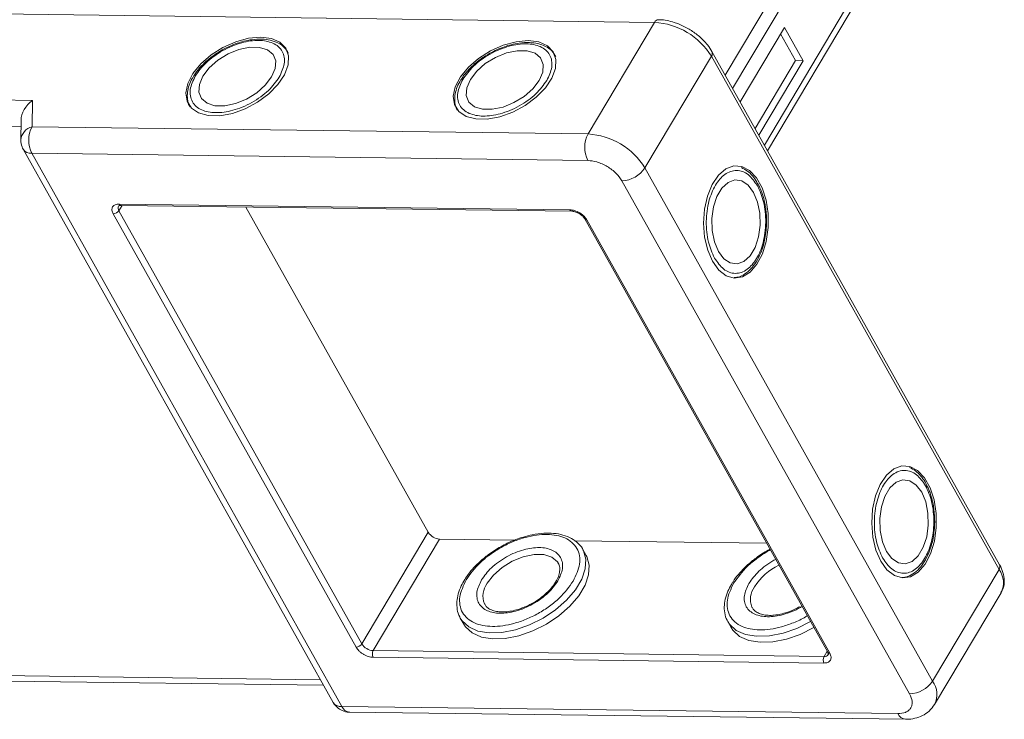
# Model space of a CAD drawing. Header units: millimetres. Extents: x -1595 to 486, y -108 to 1350.
# Tile 41 of 52: x -171 to -95, y 1148 to 1202. Entities that reach past the tile are written whole.
import ezdxf

# ---------------------------------------------------------------- set-up
doc = ezdxf.new("R2010")
doc.units = ezdxf.units.MM

msp = doc.modelspace()

# ---------------------------------------------------------------- linework, layer by layer
at = {"color": 7, "linetype": 'Continuous', "lineweight": 15}
for p, q in [((-108.375, 1211.247), (-116.241, 1198.021)), ((-115.665, 1196.992), (-107.497, 1210.725)), ((-105.046, 1206.35), (-113.214, 1192.617)), ((-112.975, 1192.19), (-104.983, 1205.627)), ((-176.288, 1202.803), (-121.698, 1202.1)), ((-121.698, 1202.1), (-126.824, 1193.481)), ((-111.669, 1201.71), (-115.088, 1195.962)), ((-110.227, 1199.137), (-111.669, 1201.71)), ((-110.817, 1199.145), (-111.971, 1201.203)), ((-122.433, 1190.87), (-117.307, 1199.489)), ((-117.307, 1199.489), (-95.104, 1159.859)), ((-95.063, 1160.219), (-117.266, 1199.85)), ((-113.935, 1193.903), (-110.817, 1199.145)), ((-113.646, 1193.389), (-110.227, 1199.137)), ((-110.227, 1199.137), (-110.817, 1199.145)), ((-169.718, 1196.077), (-196.105, 1196.417)), ((-169.744, 1194.034), (-169.718, 1196.077)), ((-196.132, 1194.373), (-170.599, 1194.045)), ((-170.592, 1194.551), (-170.612, 1193.023)), ((-126.824, 1193.481), (-169.744, 1194.034)), ((-170.428, 1192.298), (-146.495, 1149.58)), ((-169.77, 1191.99), (-145.837, 1149.272)), ((-169.77, 1191.99), (-126.85, 1191.438)), ((-100.23, 1151.24), (-122.433, 1190.87)), ((-124.216, 1189.871), (-102.013, 1150.241)), ((-162.796, 1187.962), (-163.035, 1187.56)), ((-163.028, 1188.071), (-128.227, 1187.623)), ((-162.882, 1187.964), (-128.081, 1187.516)), ((-144.738, 1153.856), (-163.48, 1187.311)), ((-144.292, 1154.106), (-163.035, 1187.56)), ((-153.236, 1187.839), (-139.166, 1162.725)), ((-127.074, 1186.917), (-108.331, 1153.463)), ((-126.91, 1186.84), (-108.167, 1153.386)), ((-144.292, 1154.106), (-139.166, 1162.725)), ((-143.414, 1153.584), (-138.287, 1162.203)), ((-138.287, 1162.203), (-132.472, 1162.128)), ((-127.868, 1162.069), (-113.046, 1161.878)), ((-126.974, 1160.935), (-127.233, 1161.398)), ((-95.104, 1159.859), (-100.23, 1151.24)), ((-100.074, 1149.431), (-94.948, 1158.05)), ((-134.797, 1157.161), (-134.821, 1157.206)), ((-114.152, 1156.895), (-114.176, 1156.94)), ((-136.688, 1156.101), (-136.721, 1156.162)), ((-136.688, 1156.101), (-136.429, 1155.638)), ((-116.043, 1155.835), (-116.076, 1155.897)), ((-116.043, 1155.835), (-115.784, 1155.372)), ((-108.619, 1152.625), (-143.42, 1153.073)), ((-108.612, 1153.136), (-143.414, 1153.584)), ((-108.373, 1153.538), (-108.612, 1153.136)), ((-147.479, 1151.337), (-172.199, 1151.655)), ((-171.614, 1151.224), (-147.24, 1150.91)), ((-102.917, 1148.719), (-145.837, 1149.272)), ((-145.253, 1148.841), (-102.333, 1148.289))]:
    msp.add_line(p, q, dxfattribs=at)
at = {"color": 7, "linetype": 'Continuous', "lineweight": 15, "flags": 128}
for points in [[(-152.095, 1200.959), (-153.032, 1200.875), (-154.024, 1200.605), (-155.008, 1200.166), (-155.923, 1199.585), (-156.711, 1198.9), (-157.323, 1198.153), (-157.72, 1197.392), (-157.877, 1196.663), (-157.784, 1196.013), (-157.448, 1195.483), (-156.889, 1195.105), (-156.143, 1194.905), (-155.256, 1194.893), (-154.284, 1195.072), (-153.288, 1195.429), (-152.331, 1195.943), (-151.472, 1196.58), (-150.767, 1197.302), (-150.259, 1198.062), (-149.979, 1198.814), (-149.947, 1199.508), (-150.163, 1200.103), (-150.614, 1200.561), (-151.272, 1200.852), (-152.095, 1200.959)], [(-156.559, 1197.951), (-156.833, 1197.307), (-156.871, 1196.712), (-156.668, 1196.215), (-156.241, 1195.856), (-155.625, 1195.663), (-154.87, 1195.654), (-154.036, 1195.827), (-153.192, 1196.17), (-152.405, 1196.655), (-151.74, 1197.241), (-151.25, 1197.883), (-150.975, 1198.527), (-150.938, 1199.122), (-151.141, 1199.619), (-151.567, 1199.978), (-152.183, 1200.17), (-152.939, 1200.18), (-153.773, 1200.006), (-154.617, 1199.664), (-155.404, 1199.179), (-156.069, 1198.592), (-156.559, 1197.951)], [(-131.45, 1200.693), (-132.387, 1200.609), (-133.379, 1200.339), (-134.363, 1199.9), (-135.278, 1199.32), (-136.066, 1198.635), (-136.678, 1197.888), (-137.075, 1197.126), (-137.232, 1196.397), (-137.14, 1195.747), (-136.803, 1195.217), (-136.244, 1194.84), (-135.498, 1194.639), (-134.611, 1194.627), (-133.639, 1194.806), (-132.643, 1195.163), (-131.686, 1195.677), (-130.827, 1196.315), (-130.122, 1197.036), (-129.614, 1197.797), (-129.334, 1198.548), (-129.302, 1199.243), (-129.518, 1199.838), (-129.969, 1200.295), (-130.627, 1200.586), (-131.45, 1200.693)], [(-135.914, 1197.685), (-136.189, 1197.041), (-136.226, 1196.446), (-136.023, 1195.949), (-135.596, 1195.59), (-134.98, 1195.398), (-134.225, 1195.388), (-133.391, 1195.562), (-132.547, 1195.905), (-131.76, 1196.389), (-131.095, 1196.976), (-130.605, 1197.617), (-130.33, 1198.261), (-130.293, 1198.856), (-130.496, 1199.353), (-130.922, 1199.712), (-131.538, 1199.905), (-132.294, 1199.914), (-133.128, 1199.741), (-133.972, 1199.398), (-134.759, 1198.913), (-135.424, 1198.327), (-135.914, 1197.685)], [(-117.216, 1183.649), (-116.729, 1182.977), (-116.159, 1182.538), (-115.542, 1182.36), (-114.916, 1182.454), (-114.321, 1182.814), (-113.794, 1183.418), (-113.368, 1184.228), (-113.071, 1185.192), (-112.921, 1186.251), (-112.926, 1187.337), (-113.088, 1188.383), (-113.395, 1189.322), (-113.829, 1190.096), (-114.362, 1190.656), (-114.96, 1190.967), (-115.587, 1191.01), (-116.202, 1190.78), (-116.767, 1190.294), (-117.247, 1189.582), (-117.611, 1188.688), (-117.837, 1187.668), (-117.91, 1186.587), (-117.826, 1185.513), (-117.59, 1184.513), (-117.216, 1183.649)], [(-114.05, 1188.973), (-114.47, 1189.533), (-114.967, 1189.863), (-115.499, 1189.935), (-116.024, 1189.746), (-116.498, 1189.308), (-116.884, 1188.659), (-117.151, 1187.85), (-117.276, 1186.947), (-117.25, 1186.024), (-117.074, 1185.154), (-116.764, 1184.41), (-116.343, 1183.849), (-115.847, 1183.52), (-115.315, 1183.447), (-114.79, 1183.636), (-114.316, 1184.074), (-113.929, 1184.723), (-113.663, 1185.532), (-113.538, 1186.435), (-113.564, 1187.358), (-113.739, 1188.228), (-114.05, 1188.973)], [(-104.24, 1160.488), (-103.753, 1159.816), (-103.183, 1159.377), (-102.566, 1159.199), (-101.94, 1159.293), (-101.345, 1159.653), (-100.818, 1160.257), (-100.393, 1161.067), (-100.095, 1162.031), (-99.945, 1163.09), (-99.95, 1164.176), (-100.112, 1165.222), (-100.419, 1166.161), (-100.853, 1166.936), (-101.386, 1167.496), (-101.984, 1167.807), (-102.611, 1167.849), (-103.226, 1167.62), (-103.792, 1167.134), (-104.271, 1166.421), (-104.636, 1165.527), (-104.861, 1164.508), (-104.934, 1163.427), (-104.85, 1162.352), (-104.614, 1161.352), (-104.24, 1160.488)], [(-101.074, 1165.812), (-101.495, 1166.372), (-101.991, 1166.702), (-102.523, 1166.775), (-103.048, 1166.585), (-103.522, 1166.148), (-103.909, 1165.498), (-104.175, 1164.689), (-104.3, 1163.787), (-104.274, 1162.863), (-104.099, 1161.994), (-103.788, 1161.249), (-103.368, 1160.689), (-102.871, 1160.359), (-102.339, 1160.286), (-101.814, 1160.476), (-101.34, 1160.913), (-100.954, 1161.563), (-100.687, 1162.371), (-100.562, 1163.274), (-100.588, 1164.198), (-100.764, 1165.067), (-101.074, 1165.812)], [(-127.233, 1161.398), (-127.194, 1161.323), (-127.179, 1161.294)], [(-127.179, 1161.294), (-127.004, 1160.661), (-127.046, 1159.91), (-127.318, 1159.104), (-127.807, 1158.282), (-128.491, 1157.482), (-129.336, 1156.741), (-130.304, 1156.093), (-131.35, 1155.57), (-132.424, 1155.196), (-133.477, 1154.988), (-134.459, 1154.956), (-135.323, 1155.101), (-136.031, 1155.417), (-136.548, 1155.888), (-136.688, 1156.101)], [(-136.429, 1155.638), (-136.289, 1155.425), (-135.772, 1154.954), (-135.064, 1154.638), (-134.199, 1154.493), (-133.217, 1154.525), (-132.165, 1154.733), (-131.09, 1155.107), (-130.045, 1155.63), (-129.077, 1156.277), (-128.231, 1157.018), (-127.548, 1157.819), (-127.059, 1158.641), (-126.787, 1159.447), (-126.745, 1160.198), (-126.934, 1160.86), (-126.974, 1160.935)], [(-134.615, 1158.784), (-134.125, 1159.425), (-133.46, 1160.012), (-132.673, 1160.496), (-131.829, 1160.839), (-130.995, 1161.013), (-130.24, 1161.003), (-129.624, 1160.811), (-129.197, 1160.452), (-129.117, 1160.326)], [(-109.657, 1155.829), (-109.659, 1155.828), (-110.705, 1155.305), (-111.779, 1154.93), (-112.832, 1154.722), (-113.814, 1154.69), (-114.679, 1154.835), (-115.386, 1155.151), (-115.904, 1155.623), (-116.043, 1155.835)], [(-115.784, 1155.372), (-115.644, 1155.16), (-115.127, 1154.688), (-114.419, 1154.372), (-113.554, 1154.227), (-112.572, 1154.259), (-111.52, 1154.467), (-110.446, 1154.842), (-109.4, 1155.364), (-109.397, 1155.366)]]:
    msp.add_lwpolyline(points, dxfattribs=at)
at = {"color": 7, "linetype": 'Continuous', "lineweight": 15}
for centre, radius, start, end in [((-121.374, 1201.954), 0.355, 93.52862, 155.62297), ((-122.022, 1196.558), 5.552, 31.86538, 86.65442), ((-117.59, 1199.703), 0.356, 322.92762, 24.55976), ((-169.469, 1192.919), 1.148, 103.86126, 174.93558), ((-167.786, 1192.987), 2.221, 151.86538, 206.65442), ((-124.866, 1192.434), 2.221, 151.86538, 206.65442), ((-127.148, 1187.939), 5.552, 31.86538, 86.65442), ((-169.834, 1192.711), 0.724, 214.84578, 275.02196), ((-124.288, 1192.091), 2.221, 271.86957, 326.65022), ((-162.864, 1188.141), 0.178, 202.96105, 264.24656), ((-163.499, 1187.866), 0.555, 271.86957, 326.65022), ((-162.758, 1187.766), 0.345, 152.33406, 216.61353), ((-128.067, 1187.687), 0.172, 201.8766, 266.48705), ((-126.929, 1187.011), 0.172, 212.15568, 276.63627), ((-138.223, 1163.311), 1.11, 211.86538, 266.65442), ((-109.96, 1155.923), 4.777, 116.64181, 147.09644), ((-95.396, 1160.074), 0.363, 323.63456, 23.5651), ((-96.496, 1158.828), 1.732, 333.31625, 36.51573), ((-133.311, 1157.811), 1.627, 143.27378, 201.8553), ((-112.666, 1157.545), 1.627, 143.27378, 201.8553), ((-144.756, 1154.411), 0.555, 271.86957, 326.65022), ((-143.349, 1154.692), 1.11, 211.86538, 266.65442), ((-142.924, 1153.322), 0.555, 151.86538, 206.65442), ((-108.123, 1152.874), 0.555, 151.86538, 206.65442), ((-108.572, 1153.499), 0.365, 263.72676, 322.60364), ((-108.182, 1153.567), 0.182, 214.9547, 274.88524), ((-102.085, 1152.461), 2.221, 271.86957, 326.65022), ((-101.62, 1150.209), 1.73, 333.09117, 36.53829), ((-145.901, 1149.993), 0.724, 214.81534, 275.02459), ((-145.195, 1149.531), 0.693, 202.00407, 265.20355), ((-102.251, 1149.011), 0.727, 203.64962, 263.44605)]:
    msp.add_arc(centre, radius, start, end, dxfattribs=at)
msp.add_ellipse((-169.141, 1195.048), major_axis=(1.205, 1.175), ratio=0.68854, start_param=1.388354, end_param=2.538555, dxfattribs=at)
for points, knots in [([(-119.034, 1201.582), (-119.301, 1201.726), (-119.677, 1201.927), (-120.252, 1202.129), (-120.734, 1202.248), (-121.144, 1202.313), (-121.357, 1202.302), (-121.397, 1202.3)], [0, 0, 0, 0, 0.346217, 0.486057, 0.714863, 0.947179, 1, 1, 1, 1]), ([(-117.27, 1199.849), (-117.374, 1200.02), (-117.564, 1200.327), (-117.934, 1200.736), (-118.396, 1201.165), (-118.788, 1201.422), (-119.034, 1201.582)], [0, 0, 0, 0, 0.257875, 0.465856, 0.665927, 1, 1, 1, 1]), ([(-157.148, 1197.959), (-156.897, 1198.309), (-156.509, 1198.848), (-155.718, 1199.492), (-155.034, 1199.932), (-154.299, 1200.288), (-153.343, 1200.615), (-152.206, 1200.773), (-151.271, 1200.588), (-150.716, 1200.242), (-150.412, 1199.873), (-150.259, 1199.421), (-150.241, 1198.767), (-150.495, 1198.226), (-150.66, 1197.875)], [0, 0, 0, 0, 0.119728, 0.18418, 0.25, 0.31582, 0.380272, 0.5, 0.619728, 0.68418, 0.75, 0.81582, 0.880272, 1, 1, 1, 1]), ([(-149.964, 1199.728), (-150.057, 1199.881), (-150.252, 1200.201), (-150.746, 1200.533), (-151.333, 1200.743), (-152.015, 1200.829), (-152.714, 1200.791), (-153.368, 1200.662), (-153.942, 1200.489), (-154.497, 1200.272), (-154.869, 1200.075), (-155.058, 1199.976)], [0, 0, 0, 0, 0.118209, 0.24823, 0.374681, 0.493648, 0.628528, 0.731845, 0.812905, 0.905352, 1, 1, 1, 1]), ([(-136.504, 1197.693), (-136.252, 1198.043), (-135.864, 1198.582), (-135.073, 1199.226), (-134.389, 1199.667), (-133.654, 1200.022), (-132.698, 1200.349), (-131.561, 1200.507), (-130.627, 1200.323), (-130.072, 1199.976), (-129.767, 1199.607), (-129.614, 1199.156), (-129.596, 1198.501), (-129.85, 1197.961), (-130.015, 1197.609)], [0, 0, 0, 0, 0.119728, 0.18418, 0.25, 0.31582, 0.380272, 0.5, 0.619728, 0.68418, 0.75, 0.81582, 0.880272, 1, 1, 1, 1]), ([(-129.319, 1199.462), (-129.412, 1199.615), (-129.607, 1199.936), (-130.101, 1200.267), (-130.688, 1200.477), (-131.37, 1200.563), (-132.069, 1200.525), (-132.723, 1200.397), (-133.297, 1200.223), (-133.852, 1200.006), (-134.225, 1199.81), (-134.413, 1199.71)], [0, 0, 0, 0, 0.118209, 0.24823, 0.374681, 0.493648, 0.628528, 0.731845, 0.812905, 0.905352, 1, 1, 1, 1]), ([(-155.058, 1199.976), (-155.345, 1199.801), (-155.747, 1199.555), (-156.269, 1199.129), (-156.666, 1198.749), (-157.02, 1198.343), (-157.183, 1198.08), (-157.246, 1197.978)], [0, 0, 0, 0, 0.317724, 0.445326, 0.654176, 0.866038, 1, 1, 1, 1]), ([(-134.413, 1199.71), (-134.7, 1199.535), (-135.102, 1199.289), (-135.624, 1198.863), (-136.022, 1198.483), (-136.376, 1198.078), (-136.538, 1197.814), (-136.601, 1197.713)], [0, 0, 0, 0, 0.317724, 0.445326, 0.654176, 0.866038, 1, 1, 1, 1]), ([(-157.246, 1197.978), (-157.292, 1197.911), (-157.454, 1197.671), (-157.632, 1197.243), (-157.772, 1196.701), (-157.763, 1196.163), (-157.691, 1195.772), (-157.567, 1195.605), (-157.551, 1195.584)], [0, 0, 0, 0, 0.081798, 0.292125, 0.507678, 0.729974, 0.964839, 1, 1, 1, 1]), ([(-150.66, 1197.875), (-150.912, 1197.525), (-151.3, 1196.986), (-152.09, 1196.342), (-152.774, 1195.901), (-153.51, 1195.546), (-154.465, 1195.219), (-155.603, 1195.061), (-156.537, 1195.245), (-157.092, 1195.592), (-157.396, 1195.961), (-157.55, 1196.412), (-157.568, 1197.067), (-157.314, 1197.607), (-157.148, 1197.959)], [0, 0, 0, 0, 0.119728, 0.18418, 0.25, 0.31582, 0.380272, 0.5, 0.619728, 0.68418, 0.75, 0.81582, 0.880272, 1, 1, 1, 1]), ([(-136.601, 1197.713), (-136.647, 1197.645), (-136.809, 1197.405), (-136.987, 1196.977), (-137.127, 1196.435), (-137.118, 1195.897), (-137.046, 1195.507), (-136.922, 1195.34), (-136.906, 1195.318)], [0, 0, 0, 0, 0.081798, 0.292125, 0.507678, 0.729974, 0.964839, 1, 1, 1, 1]), ([(-130.015, 1197.609), (-130.267, 1197.259), (-130.655, 1196.72), (-131.446, 1196.076), (-132.13, 1195.636), (-132.865, 1195.28), (-133.82, 1194.953), (-134.958, 1194.795), (-135.892, 1194.98), (-136.447, 1195.326), (-136.751, 1195.695), (-136.905, 1196.147), (-136.923, 1196.801), (-136.669, 1197.342), (-136.504, 1197.693)], [0, 0, 0, 0, 0.119728, 0.18418, 0.25, 0.31582, 0.380272, 0.5, 0.619728, 0.68418, 0.75, 0.81582, 0.880272, 1, 1, 1, 1]), ([(-170.612, 1193.023), (-170.598, 1192.839), (-170.577, 1192.584), (-170.458, 1192.361), (-170.425, 1192.299)], [0, 0, 0, 0, 0.721721, 1, 1, 1, 1]), ([(-126.85, 1191.438), (-126.616, 1191.414), (-126.255, 1191.378), (-125.735, 1191.18), (-125.341, 1190.977), (-124.975, 1190.728), (-124.553, 1190.366), (-124.348, 1190.066), (-124.216, 1189.871)], [0, 0, 0, 0, 0.239443, 0.369779, 0.5, 0.630336, 0.760557, 1, 1, 1, 1]), ([(-117.065, 1183.903), (-117.243, 1184.296), (-117.516, 1184.901), (-117.678, 1185.908), (-117.718, 1186.721), (-117.658, 1187.535), (-117.464, 1188.526), (-117.031, 1189.59), (-116.404, 1190.307), (-115.827, 1190.614), (-115.355, 1190.693), (-114.887, 1190.6), (-114.311, 1190.289), (-113.97, 1189.798), (-113.748, 1189.48)], [0, 0, 0, 0, 0.119728, 0.18418, 0.25, 0.31582, 0.380272, 0.5, 0.619728, 0.68418, 0.75, 0.81582, 0.880272, 1, 1, 1, 1]), ([(-113.682, 1189.554), (-113.718, 1189.628), (-113.845, 1189.888), (-114.127, 1190.256), (-114.523, 1190.651), (-114.833, 1190.809), (-114.989, 1190.889)], [0, 0, 0, 0, 0.112587, 0.4016915, 0.6979811, 1, 1, 1, 1]), ([(-113.748, 1189.48), (-113.571, 1189.086), (-113.298, 1188.481), (-113.136, 1187.474), (-113.096, 1186.661), (-113.156, 1185.847), (-113.35, 1184.856), (-113.783, 1183.792), (-114.409, 1183.075), (-114.987, 1182.768), (-115.459, 1182.689), (-115.927, 1182.782), (-116.503, 1183.093), (-116.844, 1183.584), (-117.065, 1183.903)], [0, 0, 0, 0, 0.119728, 0.18418, 0.25, 0.31582, 0.380272, 0.5, 0.619728, 0.68418, 0.75, 0.81582, 0.880272, 1, 1, 1, 1]), ([(-113.046, 1186.661), (-113.055, 1186.997), (-113.067, 1187.468), (-113.175, 1188.133), (-113.305, 1188.667), (-113.479, 1189.177), (-113.626, 1189.449), (-113.682, 1189.554)], [0, 0, 0, 0, 0.317759, 0.445376, 0.654252, 0.86614, 1, 1, 1, 1]), ([(-163.48, 1187.311), (-163.523, 1187.408), (-163.589, 1187.557), (-163.579, 1187.736), (-163.534, 1187.857), (-163.449, 1187.955), (-163.297, 1188.049), (-163.134, 1188.062), (-163.028, 1188.071)], [0, 0, 0, 0, 0.239443, 0.369607, 0.5, 0.630164, 0.760557, 1, 1, 1, 1]), ([(-163.059, 1187.926), (-163.06, 1187.928), (-163.062, 1187.933), (-162.961, 1187.967), (-162.892, 1187.962), (-162.879, 1187.961)], [0, 0, 0, 0, 0.571155, 0.920837, 1, 1, 1, 1]), ([(-128.227, 1187.623), (-128.11, 1187.612), (-127.929, 1187.593), (-127.669, 1187.495), (-127.472, 1187.393), (-127.289, 1187.269), (-127.078, 1187.087), (-126.976, 1186.937), (-126.91, 1186.84)], [0, 0, 0, 0, 0.239443, 0.369607, 0.5, 0.630164, 0.760557, 1, 1, 1, 1]), ([(-128.078, 1187.513), (-128.047, 1187.512), (-127.98, 1187.511), (-127.848, 1187.482), (-127.686, 1187.428), (-127.572, 1187.367), (-127.508, 1187.332)], [0, 0, 0, 0, 0.201696, 0.42933, 0.680831, 1, 1, 1, 1]), ([(-127.508, 1187.332), (-127.428, 1187.278), (-127.316, 1187.204), (-127.192, 1187.08), (-127.119, 1186.994), (-127.089, 1186.939), (-127.077, 1186.918)], [0, 0, 0, 0, 0.423553, 0.587865, 0.842758, 1, 1, 1, 1]), ([(-115.545, 1182.398), (-115.455, 1182.402), (-115.169, 1182.415), (-114.721, 1182.652), (-114.244, 1183.051), (-113.829, 1183.599), (-113.512, 1184.224), (-113.297, 1184.855), (-113.16, 1185.438), (-113.071, 1186.027), (-113.055, 1186.448), (-113.046, 1186.661)], [0, 0, 0, 0, 0.0634292, 0.2015349, 0.3358501, 0.4622181, 0.6054759, 0.7152068, 0.8013094, 0.8995107, 1, 1, 1, 1]), ([(-104.09, 1160.742), (-104.267, 1161.135), (-104.54, 1161.74), (-104.702, 1162.747), (-104.742, 1163.56), (-104.682, 1164.374), (-104.488, 1165.366), (-104.055, 1166.43), (-103.429, 1167.146), (-102.851, 1167.454), (-102.379, 1167.533), (-101.911, 1167.44), (-101.335, 1167.128), (-100.994, 1166.638), (-100.773, 1166.319)], [0, 0, 0, 0, 0.119728, 0.18418, 0.25, 0.31582, 0.380272, 0.5, 0.619728, 0.68418, 0.75, 0.81582, 0.880272, 1, 1, 1, 1]), ([(-100.707, 1166.394), (-100.742, 1166.467), (-100.869, 1166.728), (-101.151, 1167.095), (-101.547, 1167.49), (-101.857, 1167.648), (-102.013, 1167.728)], [0, 0, 0, 0, 0.112587, 0.401692, 0.697981, 1, 1, 1, 1]), ([(-100.773, 1166.319), (-100.595, 1165.926), (-100.322, 1165.321), (-100.16, 1164.314), (-100.12, 1163.501), (-100.18, 1162.686), (-100.375, 1161.695), (-100.807, 1160.631), (-101.434, 1159.914), (-102.011, 1159.607), (-102.483, 1159.528), (-102.951, 1159.621), (-103.527, 1159.933), (-103.868, 1160.423), (-104.09, 1160.742)], [0, 0, 0, 0, 0.119728, 0.18418, 0.25, 0.31582, 0.380272, 0.5, 0.619728, 0.68418, 0.75, 0.81582, 0.880272, 1, 1, 1, 1]), ([(-100.071, 1163.5), (-100.079, 1163.836), (-100.091, 1164.307), (-100.199, 1164.973), (-100.329, 1165.507), (-100.503, 1166.016), (-100.65, 1166.288), (-100.707, 1166.394)], [0, 0, 0, 0, 0.317759, 0.445376, 0.654252, 0.86614, 1, 1, 1, 1]), ([(-102.57, 1159.237), (-102.479, 1159.241), (-102.193, 1159.255), (-101.745, 1159.491), (-101.268, 1159.89), (-100.854, 1160.439), (-100.536, 1161.063), (-100.321, 1161.694), (-100.184, 1162.277), (-100.095, 1162.867), (-100.079, 1163.287), (-100.071, 1163.5)], [0, 0, 0, 0, 0.063429, 0.201535, 0.33585, 0.462218, 0.605476, 0.715207, 0.801309, 0.899511, 1, 1, 1, 1]), ([(-136.234, 1159.06), (-135.913, 1159.506), (-135.42, 1160.192), (-134.413, 1161.011), (-133.543, 1161.572), (-132.607, 1162.025), (-131.391, 1162.441), (-129.943, 1162.642), (-128.754, 1162.407), (-128.048, 1161.966), (-127.66, 1161.497), (-127.465, 1160.922), (-127.442, 1160.089), (-127.766, 1159.401), (-127.976, 1158.954)], [0, 0, 0, 0, 0.119728, 0.18418, 0.25, 0.31582, 0.380272, 0.5, 0.619728, 0.68418, 0.75, 0.81582, 0.880272, 1, 1, 1, 1]), ([(-127.176, 1161.278), (-127.179, 1161.288), (-127.25, 1161.512), (-127.558, 1161.864), (-128.089, 1162.275), (-128.743, 1162.533), (-129.463, 1162.661), (-130.261, 1162.669), (-131.053, 1162.563), (-131.782, 1162.379), (-132.429, 1162.157), (-133.015, 1161.907), (-133.397, 1161.702), (-133.564, 1161.612)], [0, 0, 0, 0, 0.005332, 0.1258492, 0.2416002, 0.355505, 0.465495, 0.5705542, 0.6876772, 0.775761, 0.8483025, 0.9336224, 1, 1, 1, 1]), ([(-133.564, 1161.612), (-133.887, 1161.417), (-134.339, 1161.143), (-134.937, 1160.674), (-135.405, 1160.256), (-135.88, 1159.733), (-136.196, 1159.335), (-136.32, 1159.111), (-136.337, 1159.078)], [0, 0, 0, 0, 0.280673, 0.393553, 0.578771, 0.767378, 0.96632, 1, 1, 1, 1]), ([(-129.156, 1158.969), (-129.005, 1159.288), (-128.774, 1159.78), (-128.791, 1160.375), (-128.93, 1160.785), (-129.207, 1161.121), (-129.711, 1161.436), (-130.561, 1161.603), (-131.595, 1161.46), (-132.464, 1161.163), (-133.132, 1160.839), (-133.754, 1160.439), (-134.473, 1159.853), (-134.825, 1159.363), (-135.054, 1159.045)], [0, 0, 0, 0, 0.119728, 0.18418, 0.25, 0.31582, 0.380272, 0.5, 0.619728, 0.68418, 0.75, 0.81582, 0.880272, 1, 1, 1, 1]), ([(-112.787, 1161.415), (-112.831, 1161.393), (-113.209, 1161.198), (-113.692, 1160.874), (-114.292, 1160.409), (-114.76, 1159.99), (-115.235, 1159.467), (-115.551, 1159.07), (-115.675, 1158.845), (-115.693, 1158.813)], [0, 0, 0, 0, 0.035963, 0.306542, 0.415363, 0.59392, 0.775743, 0.967531, 1, 1, 1, 1]), ([(-115.589, 1158.795), (-115.269, 1159.242), (-114.776, 1159.929), (-113.766, 1160.739), (-113.155, 1161.162), (-112.797, 1161.332), (-112.752, 1161.354)], [0, 0, 0, 0, 0.461375, 0.709741, 0.963378, 1, 1, 1, 1]), ([(-112.344, 1160.626), (-112.39, 1160.605), (-112.658, 1160.478), (-113.107, 1160.169), (-113.829, 1159.59), (-114.181, 1159.099), (-114.409, 1158.779)], [0, 0, 0, 0, 0.050531, 0.300506, 0.545286, 1, 1, 1, 1]), ([(-129.134, 1160.319), (-129.107, 1160.277), (-129.015, 1160.139), (-128.993, 1159.839), (-129.063, 1159.43), (-129.254, 1158.983), (-129.551, 1158.538), (-129.912, 1158.138), (-130.292, 1157.797), (-130.688, 1157.499), (-130.984, 1157.325), (-131.118, 1157.246)], [0, 0, 0, 0, 0.064639, 0.213061, 0.340302, 0.461766, 0.602854, 0.712369, 0.803559, 0.910695, 1, 1, 1, 1]), ([(-94.962, 1158.075), (-94.896, 1158.185), (-94.729, 1158.467), (-94.676, 1159.013), (-94.785, 1159.61), (-94.931, 1160.018), (-95.059, 1160.208), (-95.067, 1160.219)], [0, 0, 0, 0, 0.17547, 0.449364, 0.726639, 0.984439, 1, 1, 1, 1]), ([(-136.337, 1159.078), (-136.436, 1158.914), (-136.654, 1158.549), (-136.862, 1157.975), (-136.979, 1157.362), (-136.938, 1156.762), (-136.851, 1156.349), (-136.726, 1156.178), (-136.721, 1156.171)], [0, 0, 0, 0, 0.161823, 0.359748, 0.56186, 0.770225, 0.99028, 1, 1, 1, 1]), ([(-127.976, 1158.954), (-128.297, 1158.508), (-128.79, 1157.823), (-129.796, 1157.003), (-130.667, 1156.442), (-131.603, 1155.989), (-132.819, 1155.573), (-134.267, 1155.372), (-135.456, 1155.607), (-136.162, 1156.048), (-136.549, 1156.517), (-136.745, 1157.092), (-136.768, 1157.925), (-136.444, 1158.613), (-136.234, 1159.06)], [0, 0, 0, 0, 0.119728, 0.18418, 0.25, 0.31582, 0.380272, 0.5, 0.619728, 0.68418, 0.75, 0.81582, 0.880272, 1, 1, 1, 1]), ([(-135.054, 1159.045), (-135.204, 1158.726), (-135.436, 1158.234), (-135.419, 1157.639), (-135.28, 1157.229), (-135.003, 1156.893), (-134.498, 1156.578), (-133.649, 1156.411), (-132.615, 1156.554), (-131.746, 1156.852), (-131.078, 1157.175), (-130.456, 1157.575), (-129.737, 1158.161), (-129.385, 1158.651), (-129.156, 1158.969)], [0, 0, 0, 0, 0.119728, 0.18418, 0.25, 0.31582, 0.380272, 0.5, 0.619728, 0.68418, 0.75, 0.81582, 0.880272, 1, 1, 1, 1]), ([(-115.693, 1158.813), (-115.791, 1158.648), (-116.009, 1158.283), (-116.217, 1157.709), (-116.334, 1157.096), (-116.293, 1156.497), (-116.206, 1156.084), (-116.081, 1155.913), (-116.076, 1155.905)], [0, 0, 0, 0, 0.161823, 0.359748, 0.56186, 0.770225, 0.99028, 1, 1, 1, 1]), ([(-109.907, 1156.275), (-109.949, 1156.248), (-110.281, 1156.032), (-110.962, 1155.729), (-112.172, 1155.304), (-113.623, 1155.108), (-114.811, 1155.341), (-115.517, 1155.782), (-115.904, 1156.252), (-116.1, 1156.826), (-116.123, 1157.66), (-115.799, 1158.347), (-115.589, 1158.795)], [0, 0, 0, 0, 0.012513, 0.099174, 0.184035, 0.341675, 0.499316, 0.584176, 0.670838, 0.757499, 0.84236, 1, 1, 1, 1]), ([(-114.409, 1158.779), (-114.56, 1158.46), (-114.791, 1157.969), (-114.774, 1157.374), (-114.635, 1156.963), (-114.358, 1156.628), (-113.853, 1156.313), (-113.005, 1156.146), (-111.969, 1156.286), (-111.104, 1156.589), (-110.605, 1156.813), (-110.356, 1156.976), (-110.315, 1157.003)], [0, 0, 0, 0, 0.156855, 0.241293, 0.327523, 0.413753, 0.498191, 0.655046, 0.811901, 0.896339, 0.982569, 1, 1, 1, 1]), ([(-131.118, 1157.246), (-131.378, 1157.113), (-131.743, 1156.928), (-132.288, 1156.745), (-132.736, 1156.633), (-133.232, 1156.57), (-133.696, 1156.576), (-134.109, 1156.651), (-134.448, 1156.796), (-134.69, 1156.976), (-134.767, 1157.134), (-134.801, 1157.204)], [0, 0, 0, 0, 0.162901, 0.228053, 0.333924, 0.440155, 0.550607, 0.662868, 0.778276, 0.902285, 1, 1, 1, 1]), ([(-110.473, 1156.98), (-110.733, 1156.848), (-111.098, 1156.663), (-111.643, 1156.479), (-112.091, 1156.367), (-112.588, 1156.305), (-113.051, 1156.31), (-113.464, 1156.385), (-113.803, 1156.531), (-114.045, 1156.711), (-114.122, 1156.869), (-114.156, 1156.938)], [0, 0, 0, 0, 0.162901, 0.228053, 0.333924, 0.440155, 0.550607, 0.662868, 0.778276, 0.902285, 1, 1, 1, 1]), ([(-143.42, 1153.073), (-143.537, 1153.085), (-143.718, 1153.103), (-143.978, 1153.202), (-144.175, 1153.303), (-144.358, 1153.428), (-144.569, 1153.609), (-144.671, 1153.759), (-144.738, 1153.856)], [0, 0, 0, 0, 0.2394429, 0.3696073, 0.4999999, 0.6301644, 0.7605571, 1, 1, 1, 1]), ([(-108.167, 1153.386), (-108.124, 1153.289), (-108.059, 1153.139), (-108.068, 1152.961), (-108.113, 1152.839), (-108.198, 1152.741), (-108.351, 1152.648), (-108.514, 1152.634), (-108.619, 1152.625)], [0, 0, 0, 0, 0.239443, 0.369607, 0.5, 0.630164, 0.760557, 1, 1, 1, 1]), ([(-108.334, 1153.464), (-108.327, 1153.451), (-108.298, 1153.405), (-108.28, 1153.342), (-108.277, 1153.288), (-108.275, 1153.284), (-108.284, 1153.279), (-108.286, 1153.278)], [0, 0, 0, 0, 0.08898, 0.3352678, 0.5881371, 0.8910322, 1, 1, 1, 1]), ([(-102.013, 1150.241), (-101.928, 1150.047), (-101.796, 1149.747), (-101.815, 1149.39), (-101.906, 1149.148), (-102.076, 1148.952), (-102.381, 1148.765), (-102.706, 1148.737), (-102.917, 1148.719)], [0, 0, 0, 0, 0.239443, 0.369779, 0.5, 0.630336, 0.760557, 1, 1, 1, 1]), ([(-146.492, 1149.581), (-146.486, 1149.568), (-146.418, 1149.426), (-146.2, 1149.183), (-145.804, 1148.937), (-145.456, 1148.818), (-145.27, 1148.847), (-145.254, 1148.849)], [0, 0, 0, 0, 0.029889, 0.313124, 0.62695, 0.967544, 1, 1, 1, 1]), ([(-102.334, 1148.296), (-102.293, 1148.294), (-102.044, 1148.276), (-101.594, 1148.347), (-101.006, 1148.544), (-100.462, 1148.896), (-100.209, 1149.246), (-100.08, 1149.423)], [0, 0, 0, 0, 0.045161, 0.275049, 0.511569, 0.752735, 1, 1, 1, 1])]:
    msp.add_open_spline(points, degree=3, knots=knots, dxfattribs=at)

doc.saveas('drawing.dxf')
